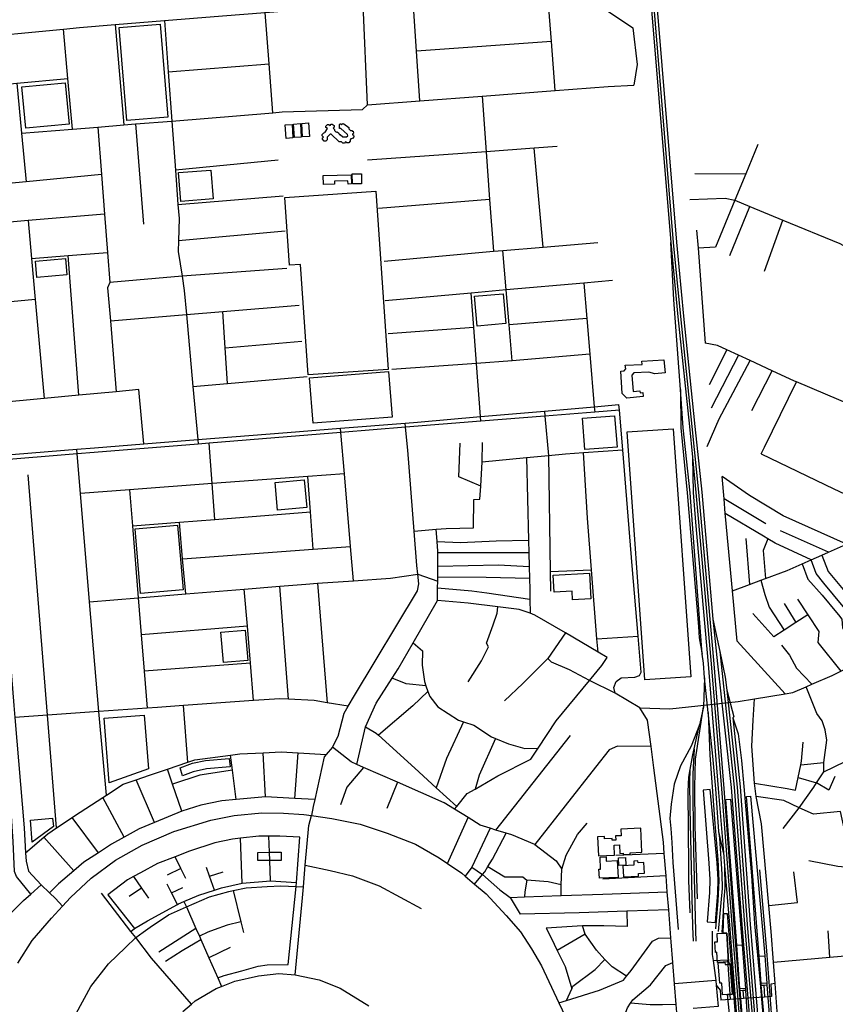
# Model space of a CAD drawing. Header units: millimetres. Extents: x 664923 to 767831, y 3118803 to 3207600.
# Tile 84 of 256: x 724727 to 726204, y 3144814 to 3146595. Entities that reach past the tile are written whole.
import ezdxf

# ---------------------------------------------------------------- set-up
doc = ezdxf.new("R2010")
doc.units = ezdxf.units.MM
for name, color, linetype in [('buildings', 5, 'Continuous'), ('parks', 8, 'Continuous'), ('railways', 4, 'Continuous'), ('roads_2', 2, 'Continuous'), ('roads_3', 3, 'Continuous')]:
    doc.layers.add(name, color=color, linetype=linetype)

msp = doc.modelspace()

# ---------------------------------------------------------------- linework, layer by layer
at = {"layer": 'buildings'}
for points in [[(725280.12, 3146391.78), (725284.62, 3146398.1), (725281.8, 3146400.43), (725281.75, 3146402.83), (725284.29, 3146405.63), (725287.05, 3146405.68), (725289.13, 3146403.7), (725291.1, 3146405.96), (725293.11, 3146406.45), (725296.76, 3146403.67), (725296.88, 3146401.13), (725294.77, 3146398.89), (725297.35, 3146396.41), (725297.26, 3146394.52), (725299.93, 3146391.97), (725301.87, 3146392.34), (725305.32, 3146389.8), (725305.36, 3146387.59), (725307.58, 3146387.5), (725312.3, 3146383.04), (725319.22, 3146382.99), (725321.27, 3146385.03), (725320.77, 3146387.5), (725308.74, 3146398.57), (725306, 3146398.51), (725306.05, 3146405.73), (725307.15, 3146406.72), (725308.51, 3146406.69), (725309.79, 3146404.95), (725312.1, 3146407.14), (725314.39, 3146406.99), (725323, 3146400.47), (725322.93, 3146397.81), (725325.71, 3146395.25), (725326.25, 3146394.69), (725328.98, 3146394.79), (725329, 3146393.7), (725331.16, 3146393.74), (725331.49, 3146390.18), (725329.5, 3146388.05), (725329.79, 3146386.83), (725331.75, 3146386.93), (725332.27, 3146383.04), (725329.53, 3146380), (725326.98, 3146379.96), (725325.26, 3146377.84), (725325.44, 3146375.31), (725323.14, 3146372.54), (725319.82, 3146372.16), (725317.3, 3146374.18), (725315.58, 3146371.94), (725312, 3146371.67), (725309.6, 3146374.1), (725305.48, 3146373.96), (725291.24, 3146388.3), (725289.42, 3146388.2), (725283.91, 3146382.7), (725284.2, 3146378.09), (725281.43, 3146375.51), (725278.63, 3146375.58), (725275.3, 3146379.09), (725275.51, 3146381.18), (725277.51, 3146382.9), (725275.11, 3146385.19), (725274.87, 3146387.6), (725277.75, 3146390.7), (725279.96, 3146390.88), (725280.12, 3146391.78)], [(725276.99, 3146313.29), (725327.43, 3146314.53), (725327.83, 3146298.07), (725321.66, 3146297.91), (725321.51, 3146303.5), (725297.01, 3146302.9), (725297.15, 3146297.36), (725277.39, 3146296.87), (725276.99, 3146313.29)], [(725329.24, 3146316.05), (725345.95, 3146316.37), (725346.29, 3146298.46), (725329.59, 3146298.14), (725329.24, 3146316.05)], [(725855.71, 3145913.17), (725826.24, 3145910.62), (725818.12, 3145919.05), (725815.69, 3145959.25), (725821.32, 3145960.01), (725824.22, 3145963.7), (725823.45, 3145969.95), (725853.93, 3145971.2), (725853.65, 3145977.37), (725893.51, 3145980.04), (725895.71, 3145956.04), (725876.9, 3145954.21), (725865.95, 3145957.28), (725839.11, 3145956.27), (725835.54, 3145952.08), (725837.6, 3145922.43), (725849.85, 3145923.66), (725850.59, 3145920.04), (725855.21, 3145920.46), (725855.71, 3145913.17)], [(725986.71, 3144961.45), (725990.92, 3145015.18), (725991.54, 3145039.45), (725989.89, 3145069.51), (725977.35, 3145202.46), (725964.69, 3145201.2), (725974.91, 3145068.67), (725976.52, 3145039.23), (725975.92, 3145015.95), (725971.74, 3144962.61), (725986.71, 3144961.45)], [(725774.86, 3145082.36), (725803.86, 3145083.64), (725803.07, 3145101.37), (725813.03, 3145101.81), (725813.7, 3145086.68), (725819.75, 3145086.95), (725819.86, 3145084.34), (725832.57, 3145084.9), (725832.45, 3145087.75), (725853.59, 3145088.69), (725851.65, 3145132.27), (725815.58, 3145130.67), (725816.12, 3145118.61), (725806.05, 3145118.17), (725806.39, 3145110.63), (725799.58, 3145110.33), (725799.44, 3145113.55), (725785.98, 3145112.96), (725785.79, 3145117.27), (725773.33, 3145116.72), (725774.86, 3145082.36)], [(725777.74, 3145079.98), (725788.69, 3145080.51), (725789.08, 3145072.55), (725808.96, 3145073.53), (725810.47, 3145043), (725776.69, 3145041.5), (725775.87, 3145058.11), (725778.82, 3145058.25), (725777.74, 3145079.98)], [(725811.92, 3145064.68), (725811.17, 3145078.82), (725823.89, 3145079.48), (725824.63, 3145065.35), (725811.92, 3145064.68)], [(725820.06, 3145044.34), (725847.63, 3145045.5), (725847.42, 3145050.44), (725858.05, 3145050.89), (725857.25, 3145070.01), (725846.61, 3145069.57), (725846.46, 3145073.04), (725838.86, 3145072.73), (725839.19, 3145065.14), (725819.21, 3145064.3), (725820.06, 3145044.34)], [(725989.71, 3144941.93), (726000.9, 3144942.09), (726007.07, 3144942.15), (726010.56, 3144890.27), (725990.27, 3144889.45), (725989.38, 3144907.7), (725986.7, 3144907.57), (725985.78, 3144926.43), (725990.3, 3144926.65), (725989.71, 3144941.93)], [(726025.39, 3144920.6), (726035.23, 3144921.3), (726040.92, 3144842.25), (726031.07, 3144841.55), (726025.39, 3144920.6)], [(726065.63, 3144900.49), (726075.87, 3144901.25), (726079.55, 3144852.07), (726069.31, 3144851.31), (726065.63, 3144900.49)], [(725991.87, 3144888.35), (726003.72, 3144889.27), (726004.01, 3144885.48), (726008.98, 3144885.86), (726013.18, 3144886.19), (726017.42, 3144831.83), (726012.95, 3144831.49), (726008.57, 3144831.15), (725999.69, 3144830.46), (725998.03, 3144851.83), (725994.73, 3144851.58), (725991.87, 3144888.35)]]:
    msp.add_lwpolyline(points, close=True, dxfattribs=at)
at = {"layer": 'parks'}
for points in [[(724921.27, 3146412.96), (724907.44, 3146581.4), (724981.58, 3146587.44), (724995.41, 3146419), (724921.27, 3146412.96)], [(724738.67, 3146398.71), (724731.25, 3146473.52), (724809.79, 3146481.24), (724817.21, 3146406.43), (724738.67, 3146398.71)], [(725208.11, 3146405.07), (725220.46, 3146405.87), (725222.05, 3146381.36), (725209.71, 3146380.57), (725208.11, 3146405.07)], [(725223.02, 3146406.44), (725235.37, 3146407.24), (725236.96, 3146382.74), (725224.62, 3146381.95), (725223.02, 3146406.44)], [(725237.99, 3146407.61), (725250.33, 3146408.41), (725251.93, 3146383.92), (725239.58, 3146383.12), (725237.99, 3146407.61)], [(725018.84, 3146266.36), (725014.61, 3146318.49), (725073.41, 3146323.22), (725077.64, 3146271.08), (725018.84, 3146266.36)], [(725249.53, 3145952.61), (725235.77, 3146152.23), (725216.01, 3146150.88), (725207.54, 3146273.65), (725372.08, 3146284.9), (725394.29, 3145962.5), (725249.53, 3145952.61)], [(724755.82, 3146158.25), (724810.19, 3146163.11), (724812.86, 3146133.36), (724758.5, 3146128.5), (724755.82, 3146158.25)], [(725555.57, 3146040.57), (725550.63, 3146094.68), (725602.56, 3146099.38), (725607.5, 3146045.28), (725555.57, 3146040.57)], [(725258.37, 3145865), (725251.84, 3145947.46), (725394.82, 3145958.7), (725401.35, 3145876.25), (725258.37, 3145865)], [(725750.03, 3145817.57), (725745.8, 3145874.39), (725804.25, 3145878.7), (725808.48, 3145821.88), (725750.03, 3145817.57)], [(725858.76, 3145400.45), (725826.93, 3145849.25), (725909.97, 3145855.1), (725941.81, 3145406.29), (725858.76, 3145400.45)], [(725194.34, 3145707.78), (725189.9, 3145757.82), (725242.58, 3145762.46), (725247.03, 3145712.42), (725194.34, 3145707.78)], [(724945.91, 3145557.19), (724936.15, 3145673.95), (725013.27, 3145680.35), (725023.02, 3145563.59), (724945.91, 3145557.19)], [(725692.9, 3145590.03), (725758.7, 3145593.81), (725761.38, 3145547.37), (725727.99, 3145545.45), (725727.08, 3145561.14), (725694.68, 3145559.28), (725692.9, 3145590.03)], [(725096.41, 3145432.07), (725091.77, 3145487.11), (725135.55, 3145490.78), (725140.19, 3145435.73), (725096.41, 3145432.07)], [(724889.4, 3145214.31), (724880.17, 3145331.17), (724952.88, 3145336.66), (724960.77, 3145239.72), (724889.4, 3145214.31)], [(725017.69, 3145241.68), (725040.01, 3145249.94), (725063.53, 3145254.63), (725106.78, 3145258.48), (725108.17, 3145243.18), (725065.62, 3145239.46), (725041.21, 3145234.3), (725022.02, 3145226.78), (725017.69, 3145241.68)], [(724788.36, 3145135.43), (724750.14, 3145106.69), (724746.77, 3145146.84), (724787.11, 3145150.22), (724788.36, 3145135.43)]]:
    msp.add_lwpolyline(points, close=True, dxfattribs=at)
at = {"layer": 'railways'}
for points in [[(725544.74, 3150191.71), (725550.99, 3150130.45), (725604.33, 3149656.28), (725668.53, 3149091.26), (725696.74, 3148762), (725768.7, 3147870.96), (725840.2, 3146983.71), (725905.75, 3146192.07), (725918.49, 3146057.34), (725939.42, 3145858.95), (725944.99, 3145803.71), (725951.45, 3145739.74), (725979.05, 3145429.35), (725997.5, 3145203.71), (726016.43, 3144957.68), (726068.06, 3144308.33)], [(726226.94, 3142310.08), (726170.68, 3142993.1), (726126.33, 3143549.72), (726098.66, 3143994.52), (726073.26, 3144308.71), (726020.8, 3144957.74), (726002.44, 3145204.05), (725984.04, 3145429.5), (725956.72, 3145740.04), (725944.61, 3145858.92), (725923.71, 3146057.89), (725910.83, 3146192.27), (725845.39, 3146984.19)], [(725850.38, 3146985.24), (725915.88, 3146192.91), (725928.59, 3146058.65), (725949.45, 3145859.14), (725961.99, 3145740.34), (725981.88, 3145510.19), (725990.49, 3145429.7), (726014.9, 3145205.79), (726034.11, 3144958.22), (726051.29, 3144750.81), (726060.36, 3144542.69), (726068.57, 3144438.06), (726079.03, 3144309.25), (726103.21, 3143994.73), (726130.98, 3143550.21), (726175.65, 3142993.17), (726231.6, 3142310.32)], [(725992.18, 3144945.57), (725999.45, 3145023.24), (725998.81, 3145049.07), (725994.63, 3145114.09), (725992.87, 3145126.23), (725987.14, 3145203.53), (725981.87, 3145262.37), (725973.58, 3145341.62), (725966.76, 3145404.1), (725965.15, 3145430.71), (725962.9, 3145447.11), (725940.92, 3145739.15), (725927.96, 3145856.79), (725923.32, 3145926.22), (725911.58, 3146088.03), (725905.75, 3146192.07)], [(725923.32, 3145926.22), (725923.98, 3145856.59), (725935.65, 3145738.85), (725955.89, 3145497.29), (725957, 3145476.9), (725962.9, 3145447.11)], [(725944.99, 3145803.71), (725946.18, 3145739.44), (725950.37, 3145685.94), (725973.42, 3145429.18), (725991.48, 3145204.19), (726001.27, 3145088.15), (726003.3, 3145064.1), (726012.21, 3144957.61), (726059.21, 3144345), (726068.06, 3144308.33)], [(725981.88, 3145510.19), (725994.81, 3145452.04), (726020.31, 3145206.16), (726039.16, 3144958.59), (726056.63, 3144750.51), (726065.14, 3144605.3), (726060.36, 3144542.69)], [(725994.81, 3145452.04), (726004.5, 3145405.59), (726007.21, 3145382.11), (726025.72, 3145206.54), (726044.28, 3144958.63), (726061.07, 3144751.11), (726066.09, 3144680.8), (726065.14, 3144605.3)], [(725966.76, 3145404.1), (725965.29, 3145351.64), (725957.75, 3145319.37), (725942.94, 3145280.86), (725923.37, 3145245.22), (725912.17, 3145211.75), (725906.67, 3145175.42), (725904.23, 3145149.57), (725905.88, 3145131.53), (725907.59, 3145106.29), (725909.53, 3145070.05), (725919.12, 3144948.71)], [(726007.21, 3145382.11), (726019.75, 3145333.61), (726018, 3145332), (726031.14, 3145206.92), (726049.53, 3144958.78), (726066.37, 3144751.32), (726066.09, 3144680.8)], [(725954.15, 3145004.3), (725950.06, 3145135.62), (725949.05, 3145206.16), (725950.43, 3145256.95), (725965.29, 3145351.64)], [(725973.58, 3145341.62), (725976.51, 3145264.22), (725980.66, 3145207.28), (725985.29, 3145140.9), (725990.93, 3145075.59), (725993.07, 3145036.89), (725991.01, 3145001.57), (725986.77, 3144949.94)], [(726018, 3145332), (726027.75, 3145303.06), (726033.77, 3145254.85), (726037.83, 3145207.5), (726051.7, 3145046.2), (726057.14, 3144959.21), (726067.55, 3144851.73), (726075.25, 3144758.67), (726074.77, 3144682.72), (726073.35, 3144631.59), (726069.85, 3144585.91), (726071.76, 3144523.71), (726068.57, 3144438.06)], [(725940.8, 3144978.83), (725938.71, 3145037.48), (725938.76, 3145062.49), (725937.26, 3145198.89), (725938.57, 3145224.64), (725940.88, 3145238.19), (725945.45, 3145265.03), (725947.95, 3145276.11), (725957.75, 3145319.37)], [(725947.95, 3145276.11), (725945.76, 3145230.81), (725945.71, 3145187.09), (725946.76, 3145090.82), (725950.31, 3144946.74), (725951.23, 3144927.75)], [(725946.85, 3144927.67), (725945.67, 3144953.92), (725940.67, 3145167.76), (725940.54, 3145215.62), (725940.88, 3145238.19)], [(726055.41, 3144601.03), (726051.48, 3144600.6), (726031.31, 3144838.64), (726031.07, 3144841.55), (726025.39, 3144920.6), (726005.71, 3145184.29), (726013.72, 3145184.89), (726035.23, 3144921.3), (726040.92, 3144842.25), (726041.11, 3144839.22), (726055.41, 3144601.03)], [(726049.99, 3145190.12), (726075.87, 3144901.25), (726079.55, 3144852.07), (726079.82, 3144848.73), (726084.68, 3144787.9), (726083.25, 3144759.2), (726077.67, 3144758.33), (726069.62, 3144847.88), (726069.31, 3144851.31), (726065.63, 3144900.49), (726043.01, 3145189.6), (726049.99, 3145190.12)], [(726001.27, 3145088.15), (725992.87, 3145126.23)], [(726003.3, 3145064.1), (726003.67, 3145024.45), (726001.96, 3145003.65), (726000.25, 3144970.74), (725998.44, 3144943.65)], [(726073.35, 3144631.59), (726086.75, 3144744.25), (726088.41, 3144789.82), (726079.7, 3144910.09), (726066.93, 3145057.14)], [(726000.9, 3144942.09), (726002.1, 3144977.76), (726007.8, 3144977.83), (726023.91, 3144771.59), (726039.63, 3144569.55), (726036.06, 3144566.91), (726023.13, 3144693.4), (726015.01, 3144767.05), (726008.57, 3144831.15), (726012.95, 3144831.49), (726017.42, 3144831.83), (726013.18, 3144886.19), (726010.56, 3144890.27), (726007.07, 3144942.15), (726000.9, 3144942.09)]]:
    msp.add_lwpolyline(points, dxfattribs=at)
at = {"layer": 'roads_2'}
for points in [[(724616.52, 3146594.59), (724619.15, 3146560.55), (724645.22, 3146223.27), (724652.41, 3146130.25), (724668.92, 3145917.74), (724674.65, 3145843.93), (724677.6, 3145805.9), (724678.27, 3145797.23), (724680.72, 3145765.82), (724712.5, 3145407.7), (724716.91, 3145354.4), (724718.74, 3145332.27), (724735.26, 3145132.83), (724738.14, 3145087.68), (724739.12, 3145072.29), (724743.5, 3145054.48), (724766.46, 3145029.87), (724781.49, 3145015.21), (724792.12, 3145004.86), (724804.9, 3144991.3)], [(724677.6, 3145805.9), (724719.86, 3145809.2), (724830.82, 3145817.86), (724863.11, 3145820.39), (724952.33, 3145827.58), (725049.59, 3145835.44), (725211.24, 3145848.5), (725308.16, 3145856.14), (725424.9, 3145865.34), (725447.16, 3145867.1), (725561.62, 3145877.07), (725677.23, 3145887.16), (725767.22, 3145895), (725812.08, 3145898.91)], [(725870.31, 3145280), (725863.9, 3145327.83), (725849.98, 3145350.15), (725805.41, 3145376.35), (725802.97, 3145386.6), (725806.81, 3145397.86), (725815.9, 3145404.06), (725840.83, 3145405.44), (725849.31, 3145408.28), (725852.07, 3145414.4), (725846.66, 3145479.94), (725836.18, 3145607.02), (725818.87, 3145816.66), (725812.93, 3145888.67), (725812.08, 3145898.91)], [(725812.93, 3145888.67), (725768.07, 3145885.08), (725678.11, 3145877.88), (725562.27, 3145868.63), (725425.67, 3145857.7), (725308.81, 3145848.36), (725211.66, 3145840.58), (725070.56, 3145829.08), (725050.31, 3145827.42), (724862.36, 3145812.1), (724831.5, 3145809.6), (724678.27, 3145797.23)], [(726027.62, 3145361.57), (726057.56, 3145366.34), (726112.61, 3145375.1), (726126.41, 3145377.48), (726150.61, 3145388.06), (726161.19, 3145392.69), (726197.91, 3145408.75), (726213.48, 3145416.33), (726253.37, 3145435.77), (726269.13, 3145443.45), (726286.12, 3145451.74), (726327.74, 3145459.06)], [(725904.14, 3145348.5), (726027.62, 3145361.57)], [(725849.98, 3145350.15), (725904.14, 3145348.5)], [(725870.31, 3145280), (725809.33, 3145280.58), (725794.51, 3145273.98), (725769.84, 3145242.35), (725659.81, 3145102.49), (725617.85, 3145120.15), (725608.05, 3145123.16), (725589.13, 3145128.94), (725578.83, 3145132.09), (725560.93, 3145137.57), (725538.83, 3145151.31), (725514.36, 3145166.53), (725495.84, 3145178.05), (725410.93, 3145215.38), (725349.92, 3145242.21), (725337.51, 3145247.66), (725327.15, 3145252.22), (725293.82, 3145278.63), (725282.18, 3145265.38), (725278.64, 3145261.35), (725261.55, 3145184.26), (725258.77, 3145171.74), (725255.32, 3145155.08)], [(725924.63, 3144704.79), (725915.81, 3144812.99), (725912.75, 3144850.68), (725909.61, 3144889.15), (725906.54, 3144926.73), (725905.97, 3144933.99), (725902, 3144984.66), (725899.47, 3145016.9), (725897.2, 3145045.84), (725894.02, 3145086.45), (725892.42, 3145106.96), (725875.44, 3145241.72), (725870.31, 3145280)], [(724723.99, 3144887.86), (724749.84, 3144928.84), (724785.04, 3144969.32), (724804.9, 3144991.3), (724819.17, 3145007.09), (724856.72, 3145042.04), (724900.84, 3145074.41), (724949.34, 3145101.5), (725006.19, 3145126.07), (725073.1, 3145147.02), (725115.42, 3145155.44), (725165.48, 3145159.75), (725204.82, 3145159.16), (725241.97, 3145156.96), (725255.32, 3145155.08), (725292.23, 3145149.87), (725343.47, 3145139.44), (725392.78, 3145123.39), (725443.53, 3145103.33), (725486.5, 3145078.43), (725501.52, 3145068.4), (725527.49, 3145051.05), (725533.75, 3145045.68), (725550.62, 3145031.2), (725571.6, 3145013.2), (725608.09, 3144974.52), (725634.07, 3144944.64), (725653.98, 3144914.17), (725672.12, 3144882.97), (725703.39, 3144816.15), (725721.71, 3144777.04)]]:
    msp.add_lwpolyline(points, dxfattribs=at)
at = {"layer": 'roads_3'}
for points in [[(725778.23, 3146680.04), (725782.09, 3146617.6), (725836.98, 3146580.41), (725845.22, 3146514.14), (725839.19, 3146476.91)], [(725357.08, 3146441.37), (725349.22, 3146622.23), (725347.04, 3146662.84)], [(724619.15, 3146560.55), (724628.41, 3146561.43), (724806.88, 3146578.3), (724835.91, 3146581.04), (724900.03, 3146586.31), (724989.23, 3146593.65), (725094.47, 3146602.31), (725171.95, 3146608.36), (725349.22, 3146622.23), (725374.58, 3146624.21), (725439.58, 3146629.03), (725682.78, 3146647.1)], [(725185.34, 3146426.92), (725178.82, 3146515.25), (725171.95, 3146608.36), (725169.07, 3146647.47)], [(725696.39, 3146467.11), (725689.67, 3146556.01), (725682.78, 3146647.1)], [(725451.94, 3146448.57), (725445.81, 3146538.03), (725439.58, 3146629.03)], [(724989.23, 3146593.65), (724996.13, 3146500.71), (725002.73, 3146411.93), (725009.33, 3146323.06), (725013.92, 3146261.14), (725015.81, 3146235.66), (725014.87, 3146195.36), (725014.42, 3146175.54), (725021.29, 3146131.11), (725025.3, 3146105.23), (725029.22, 3146061.73), (725040.95, 3145931.4), (725049.59, 3145835.44), (725050.31, 3145827.42)], [(724823.04, 3146397.18), (724814.86, 3146488.87), (724806.88, 3146578.3)], [(724900.03, 3146586.31), (724916.08, 3146404.82)], [(725689.67, 3146556.01), (725445.81, 3146538.03)], [(724996.13, 3146500.71), (725178.82, 3146515.25)], [(724635.29, 3146472.09), (724722.42, 3146480.22), (724814.86, 3146488.87)], [(724722.42, 3146480.22), (724730.91, 3146389.63), (724739.13, 3146301.9)], [(724730.91, 3146389.63), (724823.04, 3146397.18), (724869.01, 3146400.95), (724916.08, 3146404.82), (724936.89, 3146406.53), (725002.73, 3146411.93), (725185.34, 3146426.92), (725202.64, 3146428.34), (725347.71, 3146432.73), (725357.08, 3146441.37), (725451.94, 3146448.57), (725564.19, 3146457.08), (725696.39, 3146467.11), (725792.75, 3146474.42), (725839.19, 3146476.91)], [(725564.19, 3146457.08), (725571.61, 3146356.42), (725577.97, 3146270.06), (725584.9, 3146176.11)], [(724869.01, 3146400.95), (724875.58, 3146315.22), (724881.06, 3146243.56), (724886.38, 3146174.19), (724890.54, 3146119.73)], [(724936.89, 3146406.53), (724951.72, 3146225.29)], [(725700.17, 3146365.54), (725658.85, 3146362.61), (725571.61, 3146356.42), (725356.94, 3146341.18)], [(725675.05, 3146183.72), (725658.85, 3146362.61)], [(726063.06, 3146369.35), (726041.44, 3146316.6), (726021.71, 3146268.46), (725987.04, 3146183.84), (725955.37, 3146181.9)], [(725195.23, 3146340.79), (725009.33, 3146323.06)], [(724875.58, 3146315.22), (724739.13, 3146301.9), (724649.44, 3146293.13)], [(725949.44, 3146316.75), (726041.44, 3146316.6)], [(725013.92, 3146261.14), (725204.4, 3146276.45)], [(725577.97, 3146270.06), (725376.77, 3146253.4)], [(725940.03, 3146270.14), (726004.06, 3146272.04), (726021.71, 3146268.46), (726048.73, 3146257.32), (726108.87, 3146232.5), (726211.54, 3146190.15), (726262.63, 3146161.64)], [(726012.75, 3146168.64), (726048.73, 3146257.32)], [(724881.06, 3146243.56), (724742.81, 3146231.83), (724655.09, 3146224.14), (724645.22, 3146223.27)], [(726075.47, 3146140.45), (726108.87, 3146232.5)], [(724742.81, 3146231.83), (724749.05, 3146162.89), (724755.72, 3146089.06), (724771.93, 3145909.63)], [(725952.5, 3146214.49), (725955.37, 3146181.9), (725968.11, 3146009.93)], [(725207.85, 3146212.31), (725014.87, 3146195.36)], [(725387.18, 3146158.1), (725584.9, 3146176.11), (725601.94, 3146177.55), (725675.05, 3146183.72), (725773.75, 3146192.06)], [(724749.05, 3146162.89), (724815.02, 3146168.31), (724886.38, 3146174.19)], [(724834.75, 3145915.57), (724815.02, 3146168.31)], [(725618.84, 3145978.02), (725613.32, 3146043.27), (725607.97, 3146106.41), (725601.94, 3146177.55)], [(725211.05, 3146145.01), (725021.29, 3146131.11), (724890.54, 3146119.73)], [(724890.54, 3146119.73), (724886.6, 3146109.85), (724891.56, 3146050.28), (724902.27, 3145921.95)], [(725800.63, 3146123.06), (725748.21, 3146118.53), (725607.97, 3146106.41), (725544.48, 3146100.65), (725389.04, 3146086.56)], [(725748.21, 3146118.53), (725753.63, 3146054.7), (725759.12, 3145990.25), (725767.22, 3145895), (725768.07, 3145885.08)], [(725562.27, 3145868.63), (725561.62, 3145877.07), (725554.24, 3145973.36), (725549.26, 3146038.28), (725544.48, 3146100.65)], [(724755.72, 3146089.06), (724666.87, 3146080.41)], [(724891.56, 3146050.28), (725029.22, 3146061.73), (725095.2, 3146067.21), (725233.29, 3146078.7)], [(725103.54, 3145936.82), (725099.4, 3146001.57), (725095.2, 3146067.21)], [(725753.63, 3146054.7), (725613.32, 3146043.27)], [(725549.26, 3146038.28), (725394.58, 3146026.65)], [(725099.4, 3146001.57), (725238.04, 3146013.33)], [(726290.6, 3145872.73), (726133.33, 3145939.77), (726129.62, 3145941.35), (726089.13, 3145960.1), (726049.63, 3145978.39), (726028.25, 3145988.29), (726007.42, 3145997.94), (725990.47, 3146005.78), (725968.11, 3146009.93)], [(725759.12, 3145990.25), (725618.84, 3145978.02), (725554.24, 3145973.36), (725401.22, 3145962.26)], [(726007.42, 3145997.94), (725975.57, 3145934.77)], [(726028.25, 3145988.29), (725979.08, 3145892.58)], [(725971.92, 3145822.9), (725993.16, 3145873.25), (726049.63, 3145978.39)], [(725040.95, 3145931.4), (725103.54, 3145936.82), (725247.85, 3145949.31)], [(726052.37, 3145887.82), (726089.13, 3145960.1)], [(726069.46, 3145809.95), (726075.21, 3145821.42), (726133.33, 3145939.77)], [(724942.97, 3145925.8), (724902.27, 3145921.95), (724834.75, 3145915.57), (724771.93, 3145909.63), (724682.03, 3145901.13)], [(724952.33, 3145827.58), (724942.97, 3145925.8)], [(725677.23, 3145887.16), (725678.11, 3145877.88), (725684.79, 3145806.85), (725687.52, 3145596.75), (725687.98, 3145561.19)], [(725293.82, 3145278.63), (725303.96, 3145298.49), (725314.63, 3145340.08), (725322.2, 3145352.99), (725333.58, 3145372.42), (725447.31, 3145562.02), (725449.76, 3145574.58), (725447.9, 3145591.87), (725446.21, 3145607.62), (725441.33, 3145669.81), (725429.85, 3145816.19), (725425.67, 3145857.7), (725424.9, 3145865.34)], [(725331.38, 3145579.9), (725326.14, 3145642.23), (725315.11, 3145773.36), (725308.81, 3145848.36), (725308.16, 3145856.14)], [(725080.86, 3145691), (725076.03, 3145755.7), (725070.56, 3145829.08)], [(725561.76, 3145751.31), (725522.19, 3145768.28), (725524.37, 3145828.74)], [(725564.57, 3145795.44), (725565.2, 3145830.15)], [(724884.32, 3145191.83), (724870.74, 3145343.21), (724854.03, 3145541.79), (724837.52, 3145738.09), (724831.5, 3145809.6), (724830.82, 3145817.86)], [(725564.57, 3145795.44), (725644.85, 3145803.06), (725684.79, 3145806.85), (725715.15, 3145809.73), (725748.08, 3145811.94), (725818.87, 3145816.66)], [(725774.17, 3145450.73), (725772.24, 3145474.95), (725762.28, 3145599.74), (725754.8, 3145693.36), (725748.08, 3145811.94)], [(726069.46, 3145809.95), (726200.68, 3145746.17), (726260.2, 3145718.52), (726285.25, 3145707.86), (726305.71, 3145706.71)], [(725441.33, 3145669.81), (725481.06, 3145673.17), (725499.22, 3145674.55), (725548.65, 3145675.71), (725549.47, 3145726.94), (725560.25, 3145727.59), (725561.76, 3145751.31), (725564.57, 3145795.44)], [(725644.85, 3145803.06), (725648.6, 3145653.52), (725649.17, 3145630.76), (725649.79, 3145605.94), (725650.34, 3145584.11), (725650.83, 3145564.5), (725651.01, 3145546.82), (725651.14, 3145521.16)], [(724793.89, 3145132.57), (724777.59, 3145336.51), (724742.79, 3145771.76)], [(725315.11, 3145773.36), (725248.65, 3145768.45), (725076.03, 3145755.7), (724926.27, 3145744.63), (724837.52, 3145738.09)], [(725258.81, 3145637.2), (725253.57, 3145704.81), (725248.65, 3145768.45)], [(726224.04, 3145646.46), (726109.18, 3145697.58), (726048.42, 3145734.46), (725998.79, 3145768.41)], [(726112.61, 3145375.1), (726025.79, 3145470.89), (726017.35, 3145561.58), (726004.82, 3145695.99), (726004.36, 3145701.51), (726002.13, 3145728.23), (725998.79, 3145768.41)], [(724926.27, 3145744.63), (724931.59, 3145679.07), (724942.15, 3145549.02), (724947.6, 3145481.98), (724952.93, 3145416.21), (724958.35, 3145349.51)], [(726077.98, 3145683.16), (726002.13, 3145728.23)], [(724931.59, 3145679.07), (725016.4, 3145685.84), (725080.86, 3145691), (725253.57, 3145704.81)], [(726160.08, 3145617.9), (726094.49, 3145647.93), (726081.54, 3145655.74), (726073.78, 3145660.41), (726004.36, 3145701.51)], [(725028.08, 3145556.06), (725022.36, 3145619.53), (725016.4, 3145685.84)], [(725483.83, 3145544.38), (725483.89, 3145567.38), (725483.92, 3145579.44), (725483.94, 3145586.62), (725483.98, 3145606.36), (725484.03, 3145630.27), (725484.04, 3145633.54), (725482.71, 3145651.27), (725481.06, 3145673.17)], [(726191.36, 3145631.86), (726104.3, 3145670.41)], [(725482.71, 3145651.27), (725525.05, 3145649.42), (725589.7, 3145652.07), (725648.6, 3145653.52)], [(726017.35, 3145561.58), (726048.31, 3145573.09), (726068.99, 3145580.78), (726077.25, 3145583.85), (726116.23, 3145598.33), (726143.77, 3145610.63), (726160.08, 3145617.9), (726179.1, 3145626.39), (726191.36, 3145631.86), (726224.04, 3145646.46), (726229.42, 3145648.86), (726238.43, 3145654.93)], [(726041.41, 3145656.53), (726048.31, 3145573.09)], [(726081.54, 3145655.74), (726073.12, 3145634.85), (726077.25, 3145583.85)], [(725022.36, 3145619.53), (725258.81, 3145637.2), (725326.14, 3145642.23)], [(725649.17, 3145630.76), (725484.03, 3145630.27)], [(726179.1, 3145626.39), (726190.5, 3145596.87), (726232.99, 3145546), (726244.08, 3145532)], [(725483.98, 3145606.36), (725594.03, 3145608.98), (725649.79, 3145605.94)], [(726143.77, 3145610.63), (726153.88, 3145582.6), (726179.54, 3145553.7), (726205.77, 3145522.82), (726209.56, 3145518.36), (726215.13, 3145510.5), (726216.58, 3145494.86), (726253.37, 3145435.77)], [(726269.13, 3145443.45), (726236.2, 3145509.18), (726217.86, 3145533.11), (726182.99, 3145575.59), (726168.94, 3145592.99), (726160.08, 3145617.9)], [(724854.03, 3145541.79), (724942.15, 3145549.02), (725028.08, 3145556.06), (725133.9, 3145564.73), (725198.04, 3145569.98), (725245.2, 3145573.85), (725266.57, 3145575.35), (725331.38, 3145579.9), (725398.32, 3145584.61), (725447.9, 3145591.87), (725483.92, 3145579.44)], [(725687.52, 3145596.75), (725762.28, 3145599.74)], [(725266.57, 3145575.35), (725284.13, 3145359.36)], [(725650.34, 3145584.11), (725571.9, 3145585.63), (725483.94, 3145586.62)], [(726068.99, 3145580.78), (726075.81, 3145555.08), (726083.98, 3145532.19), (726111.1, 3145490.73)], [(725150.7, 3145363.05), (725145.06, 3145430.76), (725139.49, 3145497.7), (725133.9, 3145564.73)], [(725214.11, 3145365.55), (725198.04, 3145569.98)], [(725483.89, 3145567.38), (725545.65, 3145561.57), (725572.9, 3145558.3), (725651.01, 3145546.82)], [(725337.51, 3145247.66), (725353.1, 3145315.54), (725372.74, 3145358.18), (725401.86, 3145403.57), (725412.69, 3145420.46), (725439.81, 3145467.69), (725483.83, 3145544.38)], [(725790.89, 3145440.89), (725774.17, 3145450.73), (725715.1, 3145485.51), (725659.91, 3145518), (725651.14, 3145521.16), (725631.63, 3145528.19), (725592.82, 3145532.98), (725539, 3145539.61), (725483.83, 3145544.38)], [(726110.9, 3145538.66), (726131.91, 3145504.35)], [(726135.09, 3145546.56), (726153.67, 3145518.57), (726173.9, 3145488.08), (726172.1, 3145468.21), (726213.48, 3145416.33)], [(725538.97, 3145396.92), (725563.42, 3145434.96), (725575.98, 3145460.25), (725572.47, 3145467.34), (725584.2, 3145500), (725591.67, 3145521.16), (725592.82, 3145532.98)], [(726054.08, 3145520.47), (726092.15, 3145478.36)], [(726153.67, 3145518.57), (726131.91, 3145504.35), (726111.1, 3145490.73), (726092.15, 3145478.36)], [(725139.49, 3145497.7), (724947.6, 3145481.98)], [(725715.1, 3145485.51), (725683.39, 3145439.28)], [(725439.81, 3145467.69), (725456.39, 3145453.3), (725455.77, 3145427.36), (725459.94, 3145397.69), (725462.63, 3145389.94), (725466.27, 3145379.51), (725469.45, 3145370.37), (725484.41, 3145352.08), (725521.52, 3145327.74), (725530.47, 3145324.86), (725549.57, 3145318.67), (725581.45, 3145297.36), (725588.58, 3145294.42), (725612.04, 3145284.75), (725641.89, 3145276.15), (725665.56, 3145277.07)], [(725772.24, 3145474.95), (725846.66, 3145479.94)], [(726106.15, 3145463.45), (726120.59, 3145445.48), (726133.21, 3145422.1), (726161.19, 3145392.69)], [(725145.06, 3145430.76), (724952.93, 3145416.21)], [(725514.36, 3145166.53), (725518.48, 3145171.3), (725537.51, 3145194.72), (725551.49, 3145202.9), (725592.87, 3145227.09), (725652.32, 3145257.07), (725665.56, 3145277.07), (725698.2, 3145326.39), (725758.68, 3145399.55), (725781.04, 3145426.61), (725790.89, 3145440.89)], [(725683.39, 3145439.28), (725638.16, 3145394.35), (725604.82, 3145362.84)], [(725805.41, 3145376.35), (725758.68, 3145399.55), (725722.22, 3145418.76), (725689.8, 3145432.91), (725683.39, 3145439.28)], [(725462.63, 3145389.94), (725426.74, 3145393.25), (725401.86, 3145403.57)], [(725466.27, 3145379.51), (725439.2, 3145353.46), (725376.59, 3145300.57)], [(726182.52, 3145234.15), (726182.75, 3145251.02), (726188.12, 3145291.67), (726185.43, 3145310.39), (726179.92, 3145326.6), (726170.1, 3145339.74), (726150.61, 3145388.06)], [(725322.2, 3145352.99), (725284.13, 3145359.36), (725260.62, 3145363.15), (725214.11, 3145365.55), (725198.08, 3145366.38), (725150.7, 3145363.05), (725024.17, 3145354.16), (724976.99, 3145350.86), (724958.35, 3145349.51), (724870.74, 3145343.21), (724777.59, 3145336.51), (724718.74, 3145332.27)], [(726099.16, 3144791.93), (726094.67, 3144851.01), (726091.71, 3144889.92), (726087.5, 3144945.36), (726083.21, 3144992.58), (726069.81, 3145140.09), (726060.54, 3145189.52), (726057.38, 3145213.51), (726052.61, 3145280.95), (726055.01, 3145327.52), (726057.56, 3145366.34)], [(724747.34, 3145012.95), (724721.96, 3145044.6), (724718.11, 3145053.56), (724715.85, 3145108.17), (724712.36, 3145153.75), (724701.5, 3145295.79), (724700.82, 3145304.76), (724694.76, 3145353.98)], [(725031.72, 3145251.86), (725024.17, 3145354.16)], [(725530.47, 3145324.86), (725499.92, 3145258.23), (725481.03, 3145205.43)], [(725353.1, 3145315.54), (725372.6, 3145304.21), (725376.59, 3145300.57), (725442.5, 3145240.55), (725481.03, 3145205.43), (725518.48, 3145171.3)], [(725588.58, 3145294.42), (725558.95, 3145228.04), (725551.49, 3145202.9)], [(725589.13, 3145128.94), (725724.34, 3145299.83)], [(726057.38, 3145213.51), (726116.73, 3145203.87), (726131.68, 3145200.89), (726136.54, 3145224.01), (726141.34, 3145246.91), (726142.67, 3145253.24), (726145.29, 3145287.92)], [(724738.14, 3145087.68), (724771.39, 3145116.28), (724778.12, 3145122.07), (724793.89, 3145132.57), (724822.7, 3145151.77), (724826.51, 3145154.3), (724877.81, 3145187.61), (724884.32, 3145191.83), (724914.9, 3145211.68), (724938.51, 3145219.9), (724962.47, 3145228.24), (724994.89, 3145239.3), (725031.72, 3145251.86), (725044.44, 3145256.2), (725109.03, 3145264.35), (725125.85, 3145266.48), (725168.09, 3145268.55), (725200.65, 3145270.14), (725231.19, 3145268.35), (725282.18, 3145265.38)], [(726109.29, 3145131.41), (726138.1, 3145169.09), (726164.46, 3145206.46), (726169.65, 3145214.42), (726182.52, 3145234.15), (726221.67, 3145253.13), (726248.27, 3145284.79)], [(725119.42, 3145184.2), (725112.63, 3145237.26), (725109.03, 3145264.35)], [(725172.06, 3145189.08), (725168.09, 3145268.55)], [(725225.53, 3145185.97), (725231.19, 3145268.35)], [(725020.99, 3145163.3), (725004.22, 3145212.14), (724994.89, 3145239.3)], [(725112.63, 3145237.26), (725053.52, 3145227.96), (725004.22, 3145212.14)], [(725349.92, 3145242.21), (725319.46, 3145206.36), (725307.83, 3145174.5)], [(726141.34, 3145246.91), (726182.75, 3145251.02)], [(724971.55, 3145142.65), (724938.51, 3145219.9)], [(726136.54, 3145224.01), (726169.65, 3145214.42)], [(726202.94, 3145225.93), (726192, 3145201.28), (726169.65, 3145214.42)], [(725410.93, 3145215.38), (725391.73, 3145168.05)], [(725261.55, 3145184.26), (725225.53, 3145185.97), (725172.06, 3145189.08), (725119.42, 3145184.2), (725093.07, 3145181.75), (725055.22, 3145173.88), (725020.99, 3145163.3), (724971.55, 3145142.65), (724943.64, 3145130.82), (724916.73, 3145116.18), (724893.8, 3145103.26), (724870.29, 3145087.79), (724843.62, 3145070.54), (724825.51, 3145055.23), (724797.6, 3145031.64), (724781.49, 3145015.21)], [(724916.73, 3145116.18), (724877.81, 3145187.61)], [(726246.11, 3145098.25), (726243.26, 3145104.45), (726233.48, 3145108.08), (726224.54, 3145118.11), (726220.23, 3145129.18), (726213.16, 3145162.37), (726164.02, 3145157.89), (726138.1, 3145169.09), (726110.18, 3145182.39), (726060.54, 3145189.52)], [(724870.29, 3145087.79), (724822.7, 3145151.77)], [(725226.07, 3144866.96), (725239.28, 3145006.46), (725240.94, 3145025.94), (725244.32, 3145065.29), (725250.46, 3145137), (725255.32, 3145155.08)], [(725501.52, 3145068.4), (725538.83, 3145151.31)], [(725578.83, 3145132.09), (725545.58, 3145061.55), (725533.75, 3145045.68)], [(725708.35, 3145058.14), (725716.62, 3145083.58), (725737.27, 3145120.65), (725754.19, 3145141.33)], [(724825.51, 3145055.23), (724771.39, 3145116.28)], [(725213.57, 3144885.26), (725227.7, 3145026.6), (725228.26, 3145033.86), (725234.68, 3145116.13), (725198.49, 3145117.54), (725178.06, 3145117.56), (725160.2, 3145117.59), (725126.93, 3145114.14), (725112.53, 3145112.63), (725080.56, 3145105.87), (725034.82, 3145090.76), (725008.55, 3145080.52), (724976.67, 3145068.11), (724945.84, 3145051.35), (724933.32, 3145044.51), (724922.5, 3145038.6), (724887.24, 3145011.76), (724935.01, 3144950.54)], [(725130.11, 3145032.56), (725126.93, 3145114.14)], [(725181.47, 3145036.81), (725179.91, 3145073.85), (725179.29, 3145088.54), (725178.06, 3145117.56)], [(725550.62, 3145031.2), (725565.21, 3145048.5), (725569.27, 3145053.31), (725575, 3145062.75), (725583.14, 3145076.18), (725608.05, 3145123.16)], [(725659.81, 3145102.49), (725698.61, 3145073.17), (725708.35, 3145058.14)], [(725028.02, 3145041.17), (725019.11, 3145059.18), (725008.55, 3145080.52)], [(725158.36, 3145088.44), (725179.29, 3145088.54), (725200.6, 3145088.65), (725200.68, 3145073.95), (725179.91, 3145073.85), (725158.42, 3145073.75), (725158.36, 3145088.44)], [(725894.02, 3145086.45), (725835.85, 3145083.8), (725806.46, 3145082.83)], [(725019.11, 3145059.18), (724994.13, 3145047.46)], [(725079.89, 3145020.14), (725071.04, 3145045.58), (725065.65, 3145061.07)], [(725244.32, 3145065.29), (725289.62, 3145055.86), (725329.74, 3145045.88), (725378.09, 3145027.62), (725454.35, 3144986.92)], [(725545.58, 3145061.55), (725565.21, 3145048.5), (725596.47, 3145020.97), (725615.13, 3145006.93), (725632.93, 3144976.75)], [(725575, 3145062.75), (725605.4, 3145044.04), (725637.77, 3145043.99), (725645.34, 3145038.3)], [(725707.26, 3145010.17), (725707.7, 3145029.66), (725708.35, 3145058.14)], [(726155.65, 3145073.93), (726207.95, 3145063.52), (726241.41, 3145060.42), (726249.45, 3145059.69), (726275.54, 3145054.34), (726287.72, 3145053.48)], [(724933.32, 3145044.51), (724947.82, 3145023.91), (724960.61, 3145005.73)], [(725071.04, 3145045.58), (725095.89, 3145053.08)], [(725897.2, 3145045.84), (725782.8, 3145040.2)], [(726083.21, 3144992.58), (726135.44, 3144997.69), (726128.64, 3145053.34)], [(724669.14, 3144920.88), (724688.45, 3144949.8), (724695.81, 3144959.45), (724708.07, 3144975.54), (724712.38, 3144979.79), (724734.31, 3145001.42), (724747.34, 3145012.95), (724766.46, 3145029.87)], [(724947.82, 3145023.91), (724925.81, 3145008.61)], [(724928.82, 3144945.47), (724935.01, 3144950.54), (724958.91, 3144964.85), (725012.94, 3144994.43), (725014.6, 3144995.34), (725024.72, 3144999.67), (725051.81, 3145011.24), (725079.89, 3145020.14), (725092.57, 3145024.15), (725130.11, 3145032.56), (725181.47, 3145036.81), (725228.26, 3145033.86)], [(724937.49, 3144934.17), (724951.2, 3144944.17), (724963.58, 3144953.19), (724996.99, 3144975.38), (725029.09, 3144989.82), (725070.83, 3145007.96), (725106.03, 3145017.67), (725114.08, 3145019.36), (725137.24, 3145024.23), (725175.28, 3145026.88), (725200.21, 3145027.94), (725227.7, 3145026.6), (725240.94, 3145025.94)], [(725012.94, 3144994.43), (725002.38, 3145015.16), (724994.3, 3145031)], [(725002.38, 3145015.16), (725022.73, 3145025.15)], [(725707.7, 3145029.66), (725683.97, 3145034.9), (725645.34, 3145038.3), (725641.92, 3145017.32), (725641.32, 3145007.86)], [(725038.41, 3144813.69), (724966.11, 3144896.91), (724937.49, 3144934.17), (724928.82, 3144945.47), (724875.8, 3145014.49)], [(725114.08, 3145019.36), (725127.93, 3144962.94), (725132.72, 3144943.45)], [(725615.13, 3145006.93), (725641.32, 3145007.86), (725707.26, 3145010.17), (725782.73, 3145012.82), (725899.47, 3145016.9)], [(725024.72, 3144999.67), (725029.09, 3144989.82), (725046.44, 3144950.66), (725052.66, 3144936.62), (725055.32, 3144930.62), (725069.97, 3144897.56), (725085.92, 3144861.55), (725092.83, 3144845.95)], [(725902, 3144984.66), (725826.55, 3144982.1), (725740.07, 3144979.17), (725632.93, 3144976.75)], [(725826.55, 3144982.1), (725827.08, 3144954.31), (725784.91, 3144955.25), (725746.18, 3144955.37)], [(725046.44, 3144950.66), (724979.42, 3144908.15)], [(725127.93, 3144962.94), (725102.66, 3144956.62), (725079.29, 3144948.42), (725067.75, 3144944.25), (725052.66, 3144936.62)], [(725746.18, 3144955.37), (725680.35, 3144951.13)], [(725680.35, 3144951.13), (725689.16, 3144933.89), (725700.49, 3144910.8), (725714.71, 3144881.85), (725726.61, 3144841.42)], [(725825.74, 3144864.24), (725799.83, 3144881.36), (725786.61, 3144894.76), (725771.2, 3144911.79), (725750.81, 3144940.6), (725746.18, 3144955.37)], [(724788.62, 3144654), (724791.81, 3144678.54), (724801.37, 3144724.7), (724813.84, 3144760.73), (724829.39, 3144796.8), (724855.91, 3144845.98), (724888.4, 3144886.81), (724918.98, 3144916.05), (724937.49, 3144934.17)], [(725750.81, 3144940.6), (725700.49, 3144910.8)], [(725703.39, 3144816.15), (725717.19, 3144820.52), (725776.65, 3144839.36), (725820.02, 3144857.12), (725825.74, 3144864.24), (725833.99, 3144874.52), (725872.63, 3144927.59), (725883.35, 3144933.37), (725905.97, 3144933.99)], [(725980.47, 3144945.63), (725980.88, 3144903.91), (725982.4, 3144892.66), (725987.27, 3144856.78), (725988.02, 3144848.19), (725991.58, 3144809.68), (725946.22, 3144805.73)], [(726193.82, 3144898.81), (726190.84, 3144946.52)], [(724991.49, 3144891.78), (725021.76, 3144910.86), (725044.88, 3144924.5), (725055.32, 3144930.62)], [(725108.49, 3144916.06), (725069.97, 3144897.56)], [(726091.71, 3144889.92), (726193.82, 3144898.81), (726228.08, 3144901.8)], [(725085.92, 3144861.55), (725097.32, 3144865.4), (725129.56, 3144874.32), (725159.35, 3144882.36), (725175.58, 3144884.85), (725213.57, 3144885.26)], [(725717.19, 3144820.52), (725726.61, 3144841.42), (725728.75, 3144846.14), (725768.78, 3144876.54), (725786.61, 3144894.76)], [(725781.57, 3144663.21), (725784, 3144673.35), (725789.45, 3144696.07), (725800.16, 3144722.44), (725807.51, 3144754.08), (725808.2, 3144757.03), (725827.55, 3144807.05), (725833.08, 3144815.47), (725837.13, 3144821.66), (725869.11, 3144848.64), (725896.86, 3144883.99), (725909.61, 3144889.15)], [(725982.4, 3144892.66), (726008.37, 3144894.21), (726008.98, 3144885.86), (726012.31, 3144840.79)], [(725022.86, 3144800.34), (725038.41, 3144813.69), (725045.3, 3144819.62), (725083.17, 3144842.08), (725092.83, 3144845.95), (725116.95, 3144855.62), (725159.49, 3144865.28), (725196.75, 3144869.26), (725226.07, 3144866.96), (725269.49, 3144857.76), (725307.48, 3144842.9), (725359.53, 3144810.61)], [(725987.27, 3144856.78), (725912.75, 3144850.68)], [(725988.02, 3144848.19), (725995.21, 3144839.17)], [(726069.62, 3144847.88), (726074.19, 3144848.23), (726079.82, 3144848.73)], [(726074.19, 3144848.23), (726075.7, 3144826.57)], [(726094.67, 3144851.01), (726086.81, 3144850.21)], [(726086.81, 3144850.21), (726088.39, 3144827.45)], [(725995.21, 3144839.17), (725996.46, 3144821.12)], [(726088.39, 3144827.45), (726075.7, 3144826.57), (726037.52, 3144823.95), (726013.59, 3144822.3), (725996.46, 3144821.12)], [(726012.31, 3144840.79), (726012.95, 3144831.49), (726013.59, 3144822.3)], [(726031.31, 3144838.64), (726036.48, 3144838.89), (726041.11, 3144839.22)], [(726036.48, 3144838.89), (726037.52, 3144823.95)], [(725915.81, 3144812.99), (725890.92, 3144812.8), (725868.64, 3144812.65), (725833.08, 3144815.47)]]:
    msp.add_lwpolyline(points, dxfattribs=at)

doc.saveas('drawing.dxf')
